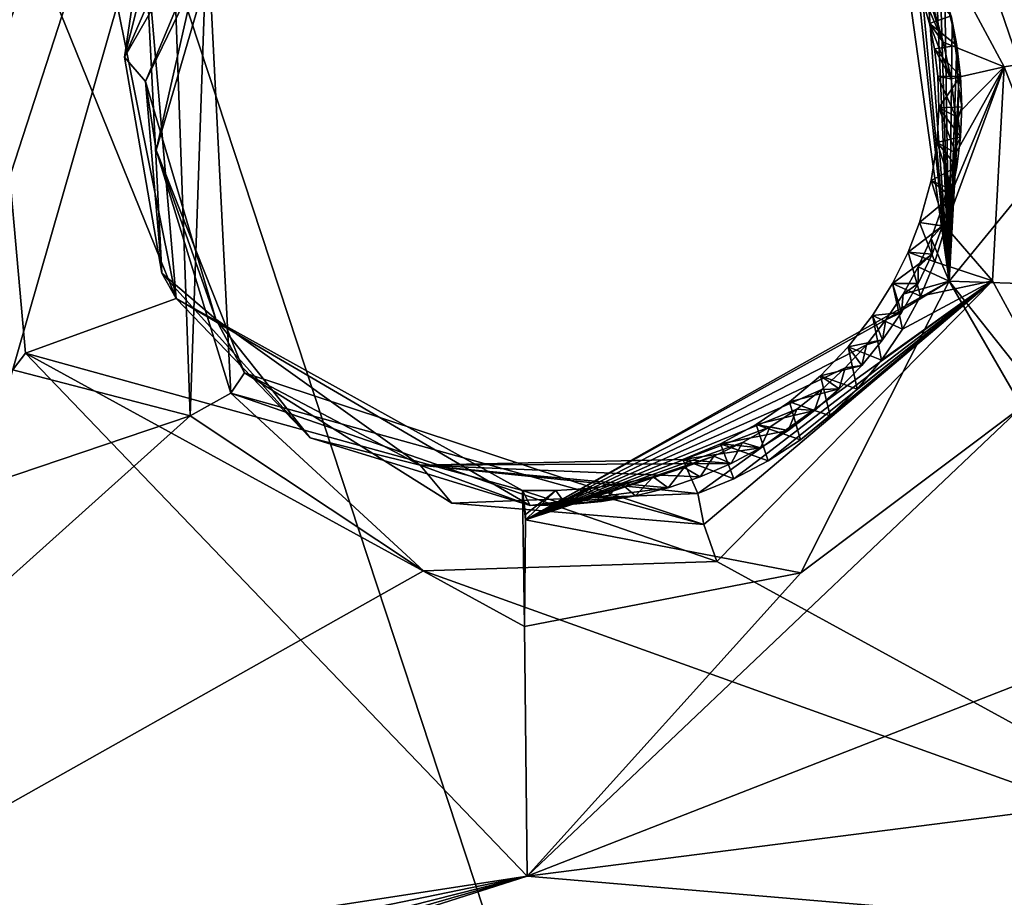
# Model space of a CAD drawing. Header units: millimetres. Extents: x -147 to 294, y -82 to 275.
# Tile 235 of 256: x 205.62 to 210.71, y 191.56 to 196.09. Entities that reach past the tile are written whole.
import ezdxf

# ---------------------------------------------------------------- set-up
doc = ezdxf.new("R2010")
doc.units = ezdxf.units.MM
doc.header["$LTSCALE"] = 67.506716
for name, color, linetype in [('1597', 7, 'CONTINUOUS'), ('1599', 7, 'CONTINUOUS'), ('1900', 7, 'CONTINUOUS'), ('1916', 7, 'CONTINUOUS'), ('2227', 7, 'CONTINUOUS'), ('2297', 7, 'CONTINUOUS'), ('2298', 7, 'CONTINUOUS'), ('2303', 7, 'CONTINUOUS'), ('2304', 7, 'CONTINUOUS'), ('2309', 7, 'CONTINUOUS'), ('2311', 7, 'CONTINUOUS'), ('2312', 7, 'CONTINUOUS'), ('2389', 7, 'CONTINUOUS'), ('2390', 7, 'CONTINUOUS'), ('753', 7, 'CONTINUOUS'), ('756', 7, 'CONTINUOUS'), ('810', 7, 'CONTINUOUS'), ('841', 7, 'CONTINUOUS'), ('932', 7, 'CONTINUOUS')]:
    doc.layers.add(name, color=color, linetype=linetype)

msp = doc.modelspace()

# ---------------------------------------------------------------- linework, layer by layer
at = {"layer": '1597', "linetype": 'CONTINUOUS'}
for points in [[(208.2421, 191.6694, -16.7682), (213.4879, 192.3379, -16.4526), (212.0765, 191.3446, -16.7612), (208.2421, 191.6694, -16.7682)], [(202.6676, 190.0639, -17.5191), (208.2421, 191.6694, -16.7682), (202.5408, 189.852, -17.5906), (202.6676, 190.0639, -17.5191)], [(202.5408, 189.852, -17.5906), (208.2421, 191.6694, -16.7682), (212.0765, 191.3446, -16.7612), (202.5408, 189.852, -17.5906)], [(202.7755, 190.2847, -17.4465), (208.2421, 191.6694, -16.7682), (202.6676, 190.0639, -17.5191), (202.7755, 190.2847, -17.4465)], [(202.8815, 190.5664, -17.3563), (208.2421, 191.6694, -16.7682), (202.7755, 190.2847, -17.4465), (202.8815, 190.5664, -17.3563)], [(202.9573, 190.8565, -17.2661), (208.2421, 191.6694, -16.7682), (202.8815, 190.5664, -17.3563), (202.9573, 190.8565, -17.2661)]]:
    msp.add_3dface(points, dxfattribs=at)
at = {"layer": '1599', "linetype": 'CONTINUOUS'}
for points in [[(210.3509, 197.1265, -14.7924), (210.4213, 194.7403, -15.4815), (210.211, 196.9767, -14.5728), (210.3509, 197.1265, -14.7924)], [(210.8097, 196.5243, -15.1018), (210.9484, 195.3845, -15.5021), (210.3509, 197.1265, -14.7924), (210.8097, 196.5243, -15.1018)], [(210.3509, 197.1265, -14.7924), (210.9484, 195.3845, -15.5021), (210.4213, 194.7403, -15.4815), (210.3509, 197.1265, -14.7924)], [(210.211, 196.9767, -14.5728), (210.4213, 194.7403, -15.4815), (210.1345, 196.8052, -14.108), (210.211, 196.9767, -14.5728)], [(210.1345, 196.8052, -14.108), (210.4213, 194.7403, -15.4815), (210.2174, 196.6684, -14.1416), (210.1345, 196.8052, -14.108)], [(210.2174, 196.6684, -14.1416), (210.4213, 194.7403, -15.4815), (210.2896, 196.5252, -14.1781), (210.2174, 196.6684, -14.1416)], [(210.2896, 196.5252, -14.1781), (210.4213, 194.7403, -15.4815), (210.3506, 196.3765, -14.2172), (210.2896, 196.5252, -14.1781)], [(210.3506, 196.3765, -14.2172), (210.4213, 194.7403, -15.4815), (210.3997, 196.2233, -14.2588), (210.3506, 196.3765, -14.2172)], [(210.3997, 196.2233, -14.2588), (210.4213, 194.7403, -15.4815), (210.4363, 196.066, -14.3026), (210.3997, 196.2233, -14.2588)], [(210.4363, 196.066, -14.3026), (210.4213, 194.7403, -15.4815), (210.4601, 195.9055, -14.3486), (210.4363, 196.066, -14.3026)], [(210.4601, 195.9055, -14.3486), (210.4213, 194.7403, -15.4815), (210.4706, 195.7437, -14.3961), (210.4601, 195.9055, -14.3486)], [(210.4706, 195.7437, -14.3961), (210.4213, 194.7403, -15.4815), (210.4678, 195.5824, -14.4445), (210.4706, 195.7437, -14.3961)], [(210.4678, 195.5824, -14.4445), (210.4213, 194.7403, -15.4815), (210.452, 195.4228, -14.4935), (210.4678, 195.5824, -14.4445)], [(210.452, 195.4228, -14.4935), (210.4213, 194.7403, -15.4815), (210.4234, 195.2655, -14.5428), (210.452, 195.4228, -14.4935)], [(210.9484, 195.3845, -15.5021), (210.8413, 194.7274, -15.7539), (210.4213, 194.7403, -15.4815), (210.9484, 195.3845, -15.5021)], [(210.4234, 195.2655, -14.5428), (210.4213, 194.7403, -15.4815), (210.382, 195.1112, -14.5924), (210.4234, 195.2655, -14.5428)], [(210.382, 195.1112, -14.5924), (210.4213, 194.7403, -15.4815), (210.328, 194.9608, -14.6421), (210.382, 195.1112, -14.5924)], [(210.328, 194.9608, -14.6421), (210.4213, 194.7403, -15.4815), (210.262, 194.8149, -14.6916), (210.328, 194.9608, -14.6421)], [(210.262, 194.8149, -14.6916), (210.4213, 194.7403, -15.4815), (210.1842, 194.6746, -14.7407), (210.262, 194.8149, -14.6916)], [(208.2345, 193.5085, -15.9958), (210.4213, 194.7403, -15.4815), (209.6557, 193.2351, -16.2692), (208.2345, 193.5085, -15.9958)], [(210.4213, 194.7403, -15.4815), (208.2345, 193.5085, -15.9958), (210.095, 194.5405, -14.789), (210.4213, 194.7403, -15.4815)], [(210.4213, 194.7403, -15.4815), (210.7964, 194.0924, -15.9942), (209.6557, 193.2351, -16.2692), (210.4213, 194.7403, -15.4815)], [(210.1842, 194.6746, -14.7407), (210.4213, 194.7403, -15.4815), (210.095, 194.5405, -14.789), (210.1842, 194.6746, -14.7407)], [(210.8413, 194.7274, -15.7539), (210.7521, 194.3251, -15.9112), (210.4213, 194.7403, -15.4815), (210.8413, 194.7274, -15.7539)], [(210.7521, 194.3251, -15.9112), (210.7964, 194.0924, -15.9942), (210.4213, 194.7403, -15.4815), (210.7521, 194.3251, -15.9112)], [(210.095, 194.5405, -14.789), (208.2345, 193.5085, -15.9958), (209.995, 194.4131, -14.8363), (210.095, 194.5405, -14.789)], [(209.995, 194.4131, -14.8363), (208.2345, 193.5085, -15.9958), (209.8843, 194.2933, -14.8824), (209.995, 194.4131, -14.8363)], [(209.8843, 194.2933, -14.8824), (208.2345, 193.5085, -15.9958), (209.7638, 194.1818, -14.927), (209.8843, 194.2933, -14.8824)], [(209.7638, 194.1818, -14.927), (208.2345, 193.5085, -15.9958), (209.6345, 194.0799, -14.9696), (209.7638, 194.1818, -14.927)], [(209.6345, 194.0799, -14.9696), (208.2345, 193.5085, -15.9958), (209.4978, 193.9883, -15.0098), (209.6345, 194.0799, -14.9696)], [(209.4978, 193.9883, -15.0098), (208.2345, 193.5085, -15.9958), (209.3551, 193.9076, -15.0474), (209.4978, 193.9883, -15.0098)], [(209.3551, 193.9076, -15.0474), (208.2345, 193.5085, -15.9958), (209.2068, 193.8378, -15.0822), (209.3551, 193.9076, -15.0474)], [(209.2068, 193.8378, -15.0822), (208.2345, 193.5085, -15.9958), (209.0529, 193.7789, -15.1144), (209.2068, 193.8378, -15.0822)], [(209.0529, 193.7789, -15.1144), (208.2345, 193.5085, -15.9958), (208.8934, 193.7311, -15.144), (209.0529, 193.7789, -15.1144)], [(208.8934, 193.7311, -15.144), (208.2345, 193.5085, -15.9958), (208.7289, 193.695, -15.1709), (208.8934, 193.7311, -15.144)], [(208.7289, 193.695, -15.1709), (208.2345, 193.5085, -15.9958), (208.5607, 193.671, -15.1946), (208.7289, 193.695, -15.1709)], [(208.2185, 193.6604, -15.232), (208.3902, 193.6594, -15.215), (208.2342, 193.5372, -15.9511), (208.2185, 193.6604, -15.232)], [(208.3902, 193.6594, -15.215), (208.2345, 193.5085, -15.9958), (208.2342, 193.5372, -15.9511), (208.3902, 193.6594, -15.215)], [(208.5607, 193.671, -15.1946), (208.2345, 193.5085, -15.9958), (208.3902, 193.6594, -15.215), (208.5607, 193.671, -15.1946)], [(208.2281, 192.9582, -16.3953), (208.2345, 193.5085, -15.9958), (209.6557, 193.2351, -16.2692), (208.2281, 192.9582, -16.3953)]]:
    msp.add_3dface(points, dxfattribs=at)
at = {"layer": '1900', "linetype": 'CONTINUOUS'}
for points in [[(210.1168, 196.9435, -12.824), (210.7052, 195.848, -13.1124), (221.3197, 197.5465, -12.6756), (210.1168, 196.9435, -12.824)], [(221.3197, 197.5465, -12.6756), (210.7052, 195.848, -13.1124), (212.367, 191.5725, -14.2943), (221.3197, 197.5465, -12.6756)], [(206.4085, 196.6723, -13.0304), (198.898, 196.0161, -13.6847), (206.5028, 194.0465, -13.7601), (206.4085, 196.6723, -13.0304)], [(206.5028, 194.0465, -13.7601), (198.898, 196.0161, -13.6847), (201.5866, 192.3837, -14.5107), (206.5028, 194.0465, -13.7601)], [(210.7052, 195.848, -13.1124), (210.646, 194.7419, -13.4233), (212.367, 191.5725, -14.2943), (210.7052, 195.848, -13.1124)], [(210.646, 194.7419, -13.4233), (209.2214, 193.2934, -13.8726), (212.367, 191.5725, -14.2943), (210.646, 194.7419, -13.4233)], [(202.0897, 190.0865, -15.1464), (206.5028, 194.0465, -13.7601), (201.5866, 192.3837, -14.5107), (202.0897, 190.0865, -15.1464)], [(207.7067, 193.2453, -13.9385), (206.5028, 194.0465, -13.7601), (202.0897, 190.0865, -15.1464), (207.7067, 193.2453, -13.9385)], [(209.2214, 193.2934, -13.8726), (207.7067, 193.2453, -13.9385), (212.367, 191.5725, -14.2943), (209.2214, 193.2934, -13.8726)], [(212.367, 191.5725, -14.2943), (207.7067, 193.2453, -13.9385), (202.0897, 190.0865, -15.1464), (212.367, 191.5725, -14.2943)]]:
    msp.add_3dface(points, dxfattribs=at)
at = {"layer": '1916', "linetype": 'CONTINUOUS'}
msp.add_3dface([(212.367, 191.5725, -14.2943), (202.0897, 190.0865, -15.1464), (211.8759, 190.676, -14.5637), (212.367, 191.5725, -14.2943)], dxfattribs=at)
at = {"layer": '2227', "linetype": 'CONTINUOUS'}
msp.add_3dface([(198.898, 196.0161, -13.6847), (206.4085, 196.6723, -13.0304), (199.8024, 200.1055, -12.5042), (198.898, 196.0161, -13.6847)], dxfattribs=at)
at = {"layer": '2297', "linetype": 'CONTINUOUS'}
for points in [[(210.7052, 195.848, -13.1124), (210.1168, 196.9435, -12.824), (210.3902, 195.9755, -13.35), (210.7052, 195.848, -13.1124)], [(210.3902, 195.9755, -13.35), (210.1168, 196.9435, -12.824), (210.3298, 196.1589, -13.3006), (210.3902, 195.9755, -13.35)], [(210.432, 195.786, -13.4021), (210.7052, 195.848, -13.1124), (210.3902, 195.9755, -13.35), (210.432, 195.786, -13.4021)], [(210.646, 194.7419, -13.4233), (210.7052, 195.848, -13.1124), (210.4026, 195.0236, -13.6212), (210.646, 194.7419, -13.4233)], [(210.4026, 195.0236, -13.6212), (210.7052, 195.848, -13.1124), (210.4391, 195.2109, -13.5659), (210.4026, 195.0236, -13.6212)], [(210.4542, 195.5936, -13.4559), (210.7052, 195.848, -13.1124), (210.432, 195.786, -13.4021), (210.4542, 195.5936, -13.4559)], [(210.4391, 195.2109, -13.5659), (210.7052, 195.848, -13.1124), (210.4564, 195.4012, -13.5107), (210.4391, 195.2109, -13.5659)], [(210.4564, 195.4012, -13.5107), (210.7052, 195.848, -13.1124), (210.4542, 195.5936, -13.4559), (210.4564, 195.4012, -13.5107)], [(210.3471, 194.8403, -13.6763), (210.646, 194.7419, -13.4233), (210.4026, 195.0236, -13.6212), (210.3471, 194.8403, -13.6763)], [(210.2729, 194.6628, -13.7306), (210.646, 194.7419, -13.4233), (210.3471, 194.8403, -13.6763), (210.2729, 194.6628, -13.7306)], [(209.1553, 193.4844, -13.8915), (210.646, 194.7419, -13.4233), (209.1231, 193.6441, -14.0804), (209.1553, 193.4844, -13.8915)], [(209.1231, 193.6441, -14.0804), (210.646, 194.7419, -13.4233), (209.3099, 193.7203, -14.0487), (209.1231, 193.6441, -14.0804)], [(209.2214, 193.2934, -13.8726), (210.646, 194.7419, -13.4233), (209.1553, 193.4844, -13.8915), (209.2214, 193.2934, -13.8726)], [(209.3099, 193.7203, -14.0487), (210.646, 194.7419, -13.4233), (209.4873, 193.8134, -14.0129), (209.3099, 193.7203, -14.0487)], [(209.4873, 193.8134, -14.0129), (210.646, 194.7419, -13.4233), (209.6537, 193.9224, -13.9732), (209.4873, 193.8134, -14.0129)], [(209.6537, 193.9224, -13.9732), (210.646, 194.7419, -13.4233), (209.8074, 194.0463, -13.93), (209.6537, 193.9224, -13.9732)], [(209.8074, 194.0463, -13.93), (210.646, 194.7419, -13.4233), (209.9471, 194.1833, -13.8838), (209.8074, 194.0463, -13.93)], [(209.9471, 194.1833, -13.8838), (210.646, 194.7419, -13.4233), (210.0719, 194.3325, -13.8349), (209.9471, 194.1833, -13.8838)], [(210.0719, 194.3325, -13.8349), (210.646, 194.7419, -13.4233), (210.1809, 194.4929, -13.7837), (210.0719, 194.3325, -13.8349)], [(210.1809, 194.4929, -13.7837), (210.646, 194.7419, -13.4233), (210.2729, 194.6628, -13.7306), (210.1809, 194.4929, -13.7837)]]:
    msp.add_3dface(points, dxfattribs=at)
at = {"layer": '2298', "linetype": 'CONTINUOUS'}
for points in [[(206.4085, 196.6723, -13.0304), (206.5028, 194.0465, -13.7601), (206.5905, 196.5793, -13.1417), (206.4085, 196.6723, -13.0304)], [(206.6707, 196.5955, -13.3774), (206.5905, 196.5793, -13.1417), (206.3267, 195.4175, -13.7346), (206.6707, 196.5955, -13.3774)], [(206.5905, 196.5793, -13.1417), (206.7115, 194.1625, -13.821), (206.3267, 195.4175, -13.7346), (206.5905, 196.5793, -13.1417)], [(206.5905, 196.5793, -13.1417), (206.5028, 194.0465, -13.7601), (206.7115, 194.1625, -13.821), (206.5905, 196.5793, -13.1417)], [(206.3267, 195.4175, -13.7346), (206.7115, 194.1625, -13.821), (206.7831, 194.2682, -14.0349), (206.3267, 195.4175, -13.7346)], [(206.7115, 194.1625, -13.821), (209.1553, 193.4844, -13.8915), (206.7831, 194.2682, -14.0349), (206.7115, 194.1625, -13.821)], [(206.7831, 194.2682, -14.0349), (209.1553, 193.4844, -13.8915), (207.8537, 193.5947, -14.1644), (206.7831, 194.2682, -14.0349)], [(206.5028, 194.0465, -13.7601), (207.7067, 193.2453, -13.9385), (206.7115, 194.1625, -13.821), (206.5028, 194.0465, -13.7601)], [(207.7067, 193.2453, -13.9385), (209.2214, 193.2934, -13.8726), (206.7115, 194.1625, -13.821), (207.7067, 193.2453, -13.9385)], [(209.2214, 193.2934, -13.8726), (209.1553, 193.4844, -13.8915), (206.7115, 194.1625, -13.821), (209.2214, 193.2934, -13.8726)], [(209.1553, 193.4844, -13.8915), (209.1231, 193.6441, -14.0804), (207.8537, 193.5947, -14.1644), (209.1553, 193.4844, -13.8915)]]:
    msp.add_3dface(points, dxfattribs=at)
at = {"layer": '2303', "linetype": 'CONTINUOUS'}
for points in [[(210.3902, 195.9755, -13.35), (210.3298, 196.1589, -13.3006), (210.2549, 196.2899, -14.0387), (210.3902, 195.9755, -13.35)], [(210.3198, 196.0705, -14.0981), (210.3902, 195.9755, -13.35), (210.2549, 196.2899, -14.0387), (210.3198, 196.0705, -14.0981)], [(210.432, 195.786, -13.4021), (210.3902, 195.9755, -13.35), (210.3198, 196.0705, -14.0981), (210.432, 195.786, -13.4021)], [(210.3451, 195.9411, -14.1334), (210.432, 195.786, -13.4021), (210.3198, 196.0705, -14.0981), (210.3451, 195.9411, -14.1334)], [(210.3623, 195.7968, -14.1733), (210.432, 195.786, -13.4021), (210.3451, 195.9411, -14.1334), (210.3623, 195.7968, -14.1733)], [(210.4542, 195.5936, -13.4559), (210.432, 195.786, -13.4021), (210.3623, 195.7968, -14.1733), (210.4542, 195.5936, -13.4559)], [(210.3683, 195.6359, -14.218), (210.4542, 195.5936, -13.4559), (210.3623, 195.7968, -14.1733), (210.3683, 195.6359, -14.218)], [(210.3588, 195.4575, -14.2682), (210.4564, 195.4012, -13.5107), (210.3683, 195.6359, -14.218), (210.3588, 195.4575, -14.2682)], [(210.4564, 195.4012, -13.5107), (210.4542, 195.5936, -13.4559), (210.3683, 195.6359, -14.218), (210.4564, 195.4012, -13.5107)], [(210.3281, 195.2604, -14.3242), (210.4391, 195.2109, -13.5659), (210.3588, 195.4575, -14.2682), (210.3281, 195.2604, -14.3242)], [(210.4391, 195.2109, -13.5659), (210.4564, 195.4012, -13.5107), (210.3588, 195.4575, -14.2682), (210.4391, 195.2109, -13.5659)], [(210.2691, 195.0446, -14.3864), (210.4026, 195.0236, -13.6212), (210.3281, 195.2604, -14.3242), (210.2691, 195.0446, -14.3864)], [(210.4026, 195.0236, -13.6212), (210.4391, 195.2109, -13.5659), (210.3281, 195.2604, -14.3242), (210.4026, 195.0236, -13.6212)], [(210.2094, 194.8907, -14.4312), (210.3471, 194.8403, -13.6763), (210.2691, 195.0446, -14.3864), (210.2094, 194.8907, -14.4312)], [(210.3471, 194.8403, -13.6763), (210.4026, 195.0236, -13.6212), (210.2691, 195.0446, -14.3864), (210.3471, 194.8403, -13.6763)], [(210.1289, 194.7284, -14.4791), (210.2729, 194.6628, -13.7306), (210.2094, 194.8907, -14.4312), (210.1289, 194.7284, -14.4791)], [(210.2729, 194.6628, -13.7306), (210.3471, 194.8403, -13.6763), (210.2094, 194.8907, -14.4312), (210.2729, 194.6628, -13.7306)], [(210.026, 194.5637, -14.5283), (210.1809, 194.4929, -13.7837), (210.1289, 194.7284, -14.4791), (210.026, 194.5637, -14.5283)], [(210.1809, 194.4929, -13.7837), (210.2729, 194.6628, -13.7306), (210.1289, 194.7284, -14.4791), (210.1809, 194.4929, -13.7837)], [(209.8997, 194.4014, -14.5777), (210.0719, 194.3325, -13.8349), (210.026, 194.5637, -14.5283), (209.8997, 194.4014, -14.5777)], [(210.0719, 194.3325, -13.8349), (210.1809, 194.4929, -13.7837), (210.026, 194.5637, -14.5283), (210.0719, 194.3325, -13.8349)], [(209.7566, 194.2525, -14.6238), (209.9471, 194.1833, -13.8838), (209.8997, 194.4014, -14.5777), (209.7566, 194.2525, -14.6238)], [(209.9471, 194.1833, -13.8838), (210.0719, 194.3325, -13.8349), (209.8997, 194.4014, -14.5777), (209.9471, 194.1833, -13.8838)], [(209.5979, 194.1184, -14.6664), (209.8074, 194.0463, -13.93), (209.7566, 194.2525, -14.6238), (209.5979, 194.1184, -14.6664)], [(209.8074, 194.0463, -13.93), (209.9471, 194.1833, -13.8838), (209.7566, 194.2525, -14.6238), (209.8074, 194.0463, -13.93)], [(209.4254, 194.0008, -14.7049), (209.6537, 193.9224, -13.9732), (209.5979, 194.1184, -14.6664), (209.4254, 194.0008, -14.7049)], [(209.6537, 193.9224, -13.9732), (209.8074, 194.0463, -13.93), (209.5979, 194.1184, -14.6664), (209.6537, 193.9224, -13.9732)], [(209.2408, 193.9008, -14.739), (209.4873, 193.8134, -14.0129), (209.4254, 194.0008, -14.7049), (209.2408, 193.9008, -14.739)], [(209.4873, 193.8134, -14.0129), (209.6537, 193.9224, -13.9732), (209.4254, 194.0008, -14.7049), (209.4873, 193.8134, -14.0129)], [(209.0459, 193.8195, -14.7682), (209.3099, 193.7203, -14.0487), (209.2408, 193.9008, -14.739), (209.0459, 193.8195, -14.7682)], [(209.3099, 193.7203, -14.0487), (209.4873, 193.8134, -14.0129), (209.2408, 193.9008, -14.739), (209.3099, 193.7203, -14.0487)], [(209.1231, 193.6441, -14.0804), (209.3099, 193.7203, -14.0487), (209.0459, 193.8195, -14.7682), (209.1231, 193.6441, -14.0804)]]:
    msp.add_3dface(points, dxfattribs=at)
at = {"layer": '2304', "linetype": 'CONTINUOUS'}
for points in [[(206.7545, 196.9275, -13.983), (206.6707, 196.5955, -13.3774), (206.2711, 195.7717, -14.3249), (206.7545, 196.9275, -13.983)], [(206.6707, 196.5955, -13.3774), (206.3267, 195.4175, -13.7346), (206.2711, 195.7717, -14.3249), (206.6707, 196.5955, -13.3774)], [(206.2711, 195.7717, -14.3249), (206.3267, 195.4175, -13.7346), (206.634, 194.5445, -14.6534), (206.2711, 195.7717, -14.3249)], [(206.3267, 195.4175, -13.7346), (206.7831, 194.2682, -14.0349), (206.634, 194.5445, -14.6534), (206.3267, 195.4175, -13.7346)], [(206.634, 194.5445, -14.6534), (206.7831, 194.2682, -14.0349), (207.6902, 193.7919, -14.8237), (206.634, 194.5445, -14.6534)], [(206.7831, 194.2682, -14.0349), (207.8537, 193.5947, -14.1644), (207.6902, 193.7919, -14.8237), (206.7831, 194.2682, -14.0349)], [(209.1231, 193.6441, -14.0804), (209.0459, 193.8195, -14.7682), (207.6902, 193.7919, -14.8237), (209.1231, 193.6441, -14.0804)], [(207.8537, 193.5947, -14.1644), (209.1231, 193.6441, -14.0804), (207.6902, 193.7919, -14.8237), (207.8537, 193.5947, -14.1644)]]:
    msp.add_3dface(points, dxfattribs=at)
at = {"layer": '2309', "linetype": 'CONTINUOUS'}
for points in [[(206.3993, 196.8283, -14.4771), (206.6203, 196.9509, -13.9823), (206.1632, 195.8968, -14.295), (206.3993, 196.8283, -14.4771)], [(206.2646, 196.5817, -14.5654), (206.3993, 196.8283, -14.4771), (206.1632, 195.8968, -14.295), (206.2646, 196.5817, -14.5654)], [(206.3558, 194.7815, -14.5989), (206.2646, 196.5817, -14.5654), (206.1632, 195.8968, -14.295), (206.3558, 194.7815, -14.5989)], [(206.4297, 194.6523, -15.1228), (206.2646, 196.5817, -14.5654), (206.3558, 194.7815, -14.5989), (206.4297, 194.6523, -15.1228)], [(207.1208, 193.932, -14.8065), (206.4297, 194.6523, -15.1228), (206.3558, 194.7815, -14.5989), (207.1208, 193.932, -14.8065)], [(208.2185, 193.6604, -15.232), (206.4297, 194.6523, -15.1228), (208.2574, 193.5828, -14.8623), (208.2185, 193.6604, -15.232)], [(208.2574, 193.5828, -14.8623), (206.4297, 194.6523, -15.1228), (207.1208, 193.932, -14.8065), (208.2574, 193.5828, -14.8623)]]:
    msp.add_3dface(points, dxfattribs=at)
at = {"layer": '2311', "linetype": 'CONTINUOUS'}
for points in [[(206.4297, 194.6523, -15.1228), (205.3978, 197.194, -15.3224), (205.9846, 196.8749, -15.1301), (206.4297, 194.6523, -15.1228)], [(205.3978, 197.194, -15.3224), (206.4297, 194.6523, -15.1228), (205.6517, 194.3689, -16.1009), (205.3978, 197.194, -15.3224)], [(206.2646, 196.5817, -14.5654), (206.4297, 194.6523, -15.1228), (205.9846, 196.8749, -15.1301), (206.2646, 196.5817, -14.5654)], [(206.4297, 194.6523, -15.1228), (208.2185, 193.6604, -15.232), (205.6517, 194.3689, -16.1009), (206.4297, 194.6523, -15.1228)], [(208.2185, 193.6604, -15.232), (208.2281, 192.9582, -16.3953), (205.6517, 194.3689, -16.1009), (208.2185, 193.6604, -15.232)], [(208.2345, 193.5085, -15.9958), (208.2281, 192.9582, -16.3953), (208.2185, 193.6604, -15.232), (208.2345, 193.5085, -15.9958)], [(208.2345, 193.5085, -15.9958), (208.2185, 193.6604, -15.232), (208.2342, 193.5372, -15.9511), (208.2345, 193.5085, -15.9958)]]:
    msp.add_3dface(points, dxfattribs=at)
at = {"layer": '2312', "linetype": 'CONTINUOUS'}
for points in [[(202.9573, 190.8565, -17.2661), (205.3978, 197.194, -15.3224), (205.6517, 194.3689, -16.1009), (202.9573, 190.8565, -17.2661)], [(208.2421, 191.6694, -16.7682), (202.9573, 190.8565, -17.2661), (205.6517, 194.3689, -16.1009), (208.2421, 191.6694, -16.7682)], [(208.2281, 192.9582, -16.3953), (208.2421, 191.6694, -16.7682), (205.6517, 194.3689, -16.1009), (208.2281, 192.9582, -16.3953)], [(208.2421, 191.6694, -16.7682), (210.7964, 194.0924, -15.9942), (212.1272, 193.1846, -16.2271), (208.2421, 191.6694, -16.7682)], [(210.7964, 194.0924, -15.9942), (208.2421, 191.6694, -16.7682), (209.6557, 193.2351, -16.2692), (210.7964, 194.0924, -15.9942)], [(208.2421, 191.6694, -16.7682), (208.2281, 192.9582, -16.3953), (209.6557, 193.2351, -16.2692), (208.2421, 191.6694, -16.7682)], [(213.4879, 192.3379, -16.4526), (208.2421, 191.6694, -16.7682), (212.1272, 193.1846, -16.2271), (213.4879, 192.3379, -16.4526)]]:
    msp.add_3dface(points, dxfattribs=at)
at = {"layer": '2389', "linetype": 'CONTINUOUS'}
for points in [[(210.3997, 196.2233, -14.2588), (210.4363, 196.066, -14.3026), (210.4314, 196.1112, -14.0839), (210.3997, 196.2233, -14.2588)], [(210.4314, 196.1112, -14.0839), (210.4363, 196.066, -14.3026), (210.4617, 195.9571, -14.1261), (210.4314, 196.1112, -14.0839)], [(210.4363, 196.066, -14.3026), (210.4601, 195.9055, -14.3486), (210.4617, 195.9571, -14.1261), (210.4363, 196.066, -14.3026)], [(210.4617, 195.9571, -14.1261), (210.4601, 195.9055, -14.3486), (210.48, 195.7994, -14.1696), (210.4617, 195.9571, -14.1261)], [(210.4601, 195.9055, -14.3486), (210.4706, 195.7437, -14.3961), (210.48, 195.7994, -14.1696), (210.4601, 195.9055, -14.3486)], [(210.48, 195.7994, -14.1696), (210.4706, 195.7437, -14.3961), (210.4862, 195.6411, -14.2137), (210.48, 195.7994, -14.1696)], [(210.4706, 195.7437, -14.3961), (210.4678, 195.5824, -14.4445), (210.4862, 195.6411, -14.2137), (210.4706, 195.7437, -14.3961)], [(210.4862, 195.6411, -14.2137), (210.4678, 195.5824, -14.4445), (210.4802, 195.4853, -14.2574), (210.4862, 195.6411, -14.2137)], [(210.4678, 195.5824, -14.4445), (210.452, 195.4228, -14.4935), (210.4802, 195.4853, -14.2574), (210.4678, 195.5824, -14.4445)], [(210.4802, 195.4853, -14.2574), (210.452, 195.4228, -14.4935), (210.4615, 195.3313, -14.301), (210.4802, 195.4853, -14.2574)], [(210.452, 195.4228, -14.4935), (210.4234, 195.2655, -14.5428), (210.4615, 195.3313, -14.301), (210.452, 195.4228, -14.4935)], [(210.4615, 195.3313, -14.301), (210.4234, 195.2655, -14.5428), (210.4306, 195.178, -14.3448), (210.4615, 195.3313, -14.301)], [(210.4234, 195.2655, -14.5428), (210.382, 195.1112, -14.5924), (210.4306, 195.178, -14.3448), (210.4234, 195.2655, -14.5428)], [(210.4306, 195.178, -14.3448), (210.382, 195.1112, -14.5924), (210.3877, 195.0272, -14.3883), (210.4306, 195.178, -14.3448)], [(210.382, 195.1112, -14.5924), (210.328, 194.9608, -14.6421), (210.3877, 195.0272, -14.3883), (210.382, 195.1112, -14.5924)], [(210.3877, 195.0272, -14.3883), (210.328, 194.9608, -14.6421), (210.3332, 194.881, -14.4308), (210.3877, 195.0272, -14.3883)], [(210.328, 194.9608, -14.6421), (210.262, 194.8149, -14.6916), (210.3332, 194.881, -14.4308), (210.328, 194.9608, -14.6421)], [(210.3332, 194.881, -14.4308), (210.262, 194.8149, -14.6916), (210.2612, 194.7286, -14.4756), (210.3332, 194.881, -14.4308)], [(210.262, 194.8149, -14.6916), (210.1842, 194.6746, -14.7407), (210.2612, 194.7286, -14.4756), (210.262, 194.8149, -14.6916)], [(210.2612, 194.7286, -14.4756), (210.1842, 194.6746, -14.7407), (210.1752, 194.5794, -14.52), (210.2612, 194.7286, -14.4756)], [(210.1842, 194.6746, -14.7407), (210.095, 194.5405, -14.789), (210.1752, 194.5794, -14.52), (210.1842, 194.6746, -14.7407)], [(210.1752, 194.5794, -14.52), (210.095, 194.5405, -14.789), (210.0777, 194.4374, -14.5627), (210.1752, 194.5794, -14.52)], [(210.095, 194.5405, -14.789), (209.995, 194.4131, -14.8363), (210.0777, 194.4374, -14.5627), (210.095, 194.5405, -14.789)], [(209.995, 194.4131, -14.8363), (209.8843, 194.2933, -14.8824), (209.9711, 194.3064, -14.6026), (209.995, 194.4131, -14.8363)], [(210.0777, 194.4374, -14.5627), (209.995, 194.4131, -14.8363), (209.9711, 194.3064, -14.6026), (210.0777, 194.4374, -14.5627)], [(209.8843, 194.2933, -14.8824), (209.7638, 194.1818, -14.927), (209.8538, 194.185, -14.6403), (209.8843, 194.2933, -14.8824)], [(209.9711, 194.3064, -14.6026), (209.8843, 194.2933, -14.8824), (209.8538, 194.185, -14.6403), (209.9711, 194.3064, -14.6026)], [(209.7638, 194.1818, -14.927), (209.6345, 194.0799, -14.9696), (209.7261, 194.0727, -14.6757), (209.7638, 194.1818, -14.927)], [(209.8538, 194.185, -14.6403), (209.7638, 194.1818, -14.927), (209.7261, 194.0727, -14.6757), (209.8538, 194.185, -14.6403)], [(209.6345, 194.0799, -14.9696), (209.4978, 193.9883, -15.0098), (209.5901, 193.9708, -14.7086), (209.6345, 194.0799, -14.9696)], [(209.7261, 194.0727, -14.6757), (209.6345, 194.0799, -14.9696), (209.5901, 193.9708, -14.7086), (209.7261, 194.0727, -14.6757)], [(209.4978, 193.9883, -15.0098), (209.3551, 193.9076, -15.0474), (209.447, 193.8804, -14.7385), (209.4978, 193.9883, -15.0098)], [(209.5901, 193.9708, -14.7086), (209.4978, 193.9883, -15.0098), (209.447, 193.8804, -14.7385), (209.5901, 193.9708, -14.7086)], [(209.3551, 193.9076, -15.0474), (209.2068, 193.8378, -15.0822), (209.2952, 193.8001, -14.766), (209.3551, 193.9076, -15.0474)], [(209.447, 193.8804, -14.7385), (209.3551, 193.9076, -15.0474), (209.2952, 193.8001, -14.766), (209.447, 193.8804, -14.7385)], [(209.2068, 193.8378, -15.0822), (209.0529, 193.7789, -15.1144), (209.1358, 193.7311, -14.7906), (209.2068, 193.8378, -15.0822)], [(209.2952, 193.8001, -14.766), (209.2068, 193.8378, -15.0822), (209.1358, 193.7311, -14.7906), (209.2952, 193.8001, -14.766)], [(208.8934, 193.7311, -15.144), (208.7289, 193.695, -15.1709), (208.801, 193.6323, -14.8295), (208.8934, 193.7311, -15.144)], [(208.9707, 193.6748, -14.8118), (208.8934, 193.7311, -15.144), (208.801, 193.6323, -14.8295), (208.9707, 193.6748, -14.8118)], [(209.0529, 193.7789, -15.1144), (208.8934, 193.7311, -15.144), (208.9707, 193.6748, -14.8118), (209.0529, 193.7789, -15.1144)], [(209.1358, 193.7311, -14.7906), (209.0529, 193.7789, -15.1144), (208.9707, 193.6748, -14.8118), (209.1358, 193.7311, -14.7906)], [(208.7289, 193.695, -15.1709), (208.5607, 193.671, -15.1946), (208.6257, 193.6028, -14.8438), (208.7289, 193.695, -15.1709)], [(208.801, 193.6323, -14.8295), (208.7289, 193.695, -15.1709), (208.6257, 193.6028, -14.8438), (208.801, 193.6323, -14.8295)], [(208.3902, 193.6594, -15.215), (208.2185, 193.6604, -15.232), (208.4445, 193.5863, -14.8547), (208.3902, 193.6594, -15.215)], [(208.2185, 193.6604, -15.232), (208.2574, 193.5828, -14.8623), (208.4445, 193.5863, -14.8547), (208.2185, 193.6604, -15.232)], [(208.5607, 193.671, -15.1946), (208.3902, 193.6594, -15.215), (208.4445, 193.5863, -14.8547), (208.5607, 193.671, -15.1946)], [(208.6257, 193.6028, -14.8438), (208.5607, 193.671, -15.1946), (208.4445, 193.5863, -14.8547), (208.6257, 193.6028, -14.8438)]]:
    msp.add_3dface(points, dxfattribs=at)
at = {"layer": '2390', "linetype": 'CONTINUOUS'}
for points in [[(206.6203, 196.9509, -13.9823), (206.7545, 196.9275, -13.983), (206.1632, 195.8968, -14.295), (206.6203, 196.9509, -13.9823)], [(206.7545, 196.9275, -13.983), (206.2711, 195.7717, -14.3249), (206.1632, 195.8968, -14.295), (206.7545, 196.9275, -13.983)], [(210.3198, 196.0705, -14.0981), (210.2549, 196.2899, -14.0387), (210.4314, 196.1112, -14.0839), (210.3198, 196.0705, -14.0981)], [(210.3198, 196.0705, -14.0981), (210.4314, 196.1112, -14.0839), (210.4617, 195.9571, -14.1261), (210.3198, 196.0705, -14.0981)], [(210.3451, 195.9411, -14.1334), (210.3198, 196.0705, -14.0981), (210.4617, 195.9571, -14.1261), (210.3451, 195.9411, -14.1334)], [(210.3451, 195.9411, -14.1334), (210.4617, 195.9571, -14.1261), (210.48, 195.7994, -14.1696), (210.3451, 195.9411, -14.1334)], [(210.3623, 195.7968, -14.1733), (210.3451, 195.9411, -14.1334), (210.48, 195.7994, -14.1696), (210.3623, 195.7968, -14.1733)], [(206.2711, 195.7717, -14.3249), (206.3558, 194.7815, -14.5989), (206.1632, 195.8968, -14.295), (206.2711, 195.7717, -14.3249)], [(206.2711, 195.7717, -14.3249), (206.634, 194.5445, -14.6534), (206.3558, 194.7815, -14.5989), (206.2711, 195.7717, -14.3249)], [(210.3683, 195.6359, -14.218), (210.3623, 195.7968, -14.1733), (210.48, 195.7994, -14.1696), (210.3683, 195.6359, -14.218)], [(210.3683, 195.6359, -14.218), (210.48, 195.7994, -14.1696), (210.4862, 195.6411, -14.2137), (210.3683, 195.6359, -14.218)], [(210.3588, 195.4575, -14.2682), (210.3683, 195.6359, -14.218), (210.4802, 195.4853, -14.2574), (210.3588, 195.4575, -14.2682)], [(210.3683, 195.6359, -14.218), (210.4862, 195.6411, -14.2137), (210.4802, 195.4853, -14.2574), (210.3683, 195.6359, -14.218)], [(210.3588, 195.4575, -14.2682), (210.4802, 195.4853, -14.2574), (210.4615, 195.3313, -14.301), (210.3588, 195.4575, -14.2682)], [(210.3281, 195.2604, -14.3242), (210.3588, 195.4575, -14.2682), (210.4615, 195.3313, -14.301), (210.3281, 195.2604, -14.3242)], [(210.3281, 195.2604, -14.3242), (210.4615, 195.3313, -14.301), (210.4306, 195.178, -14.3448), (210.3281, 195.2604, -14.3242)], [(210.2691, 195.0446, -14.3864), (210.3281, 195.2604, -14.3242), (210.4306, 195.178, -14.3448), (210.2691, 195.0446, -14.3864)], [(210.2691, 195.0446, -14.3864), (210.4306, 195.178, -14.3448), (210.3877, 195.0272, -14.3883), (210.2691, 195.0446, -14.3864)], [(210.2094, 194.8907, -14.4312), (210.2691, 195.0446, -14.3864), (210.3877, 195.0272, -14.3883), (210.2094, 194.8907, -14.4312)], [(210.2094, 194.8907, -14.4312), (210.3877, 195.0272, -14.3883), (210.3332, 194.881, -14.4308), (210.2094, 194.8907, -14.4312)], [(210.1289, 194.7284, -14.4791), (210.2094, 194.8907, -14.4312), (210.3332, 194.881, -14.4308), (210.1289, 194.7284, -14.4791)], [(210.1289, 194.7284, -14.4791), (210.3332, 194.881, -14.4308), (210.2612, 194.7286, -14.4756), (210.1289, 194.7284, -14.4791)], [(206.634, 194.5445, -14.6534), (207.1208, 193.932, -14.8065), (206.3558, 194.7815, -14.5989), (206.634, 194.5445, -14.6534)], [(210.026, 194.5637, -14.5283), (210.1289, 194.7284, -14.4791), (210.1752, 194.5794, -14.52), (210.026, 194.5637, -14.5283)], [(210.1289, 194.7284, -14.4791), (210.2612, 194.7286, -14.4756), (210.1752, 194.5794, -14.52), (210.1289, 194.7284, -14.4791)], [(206.634, 194.5445, -14.6534), (207.6902, 193.7919, -14.8237), (207.1208, 193.932, -14.8065), (206.634, 194.5445, -14.6534)], [(209.8997, 194.4014, -14.5777), (210.026, 194.5637, -14.5283), (210.0777, 194.4374, -14.5627), (209.8997, 194.4014, -14.5777)], [(210.026, 194.5637, -14.5283), (210.1752, 194.5794, -14.52), (210.0777, 194.4374, -14.5627), (210.026, 194.5637, -14.5283)], [(209.7566, 194.2525, -14.6238), (209.8997, 194.4014, -14.5777), (209.9711, 194.3064, -14.6026), (209.7566, 194.2525, -14.6238)], [(209.8997, 194.4014, -14.5777), (210.0777, 194.4374, -14.5627), (209.9711, 194.3064, -14.6026), (209.8997, 194.4014, -14.5777)], [(209.7566, 194.2525, -14.6238), (209.9711, 194.3064, -14.6026), (209.8538, 194.185, -14.6403), (209.7566, 194.2525, -14.6238)], [(209.5979, 194.1184, -14.6664), (209.7566, 194.2525, -14.6238), (209.8538, 194.185, -14.6403), (209.5979, 194.1184, -14.6664)], [(209.5979, 194.1184, -14.6664), (209.8538, 194.185, -14.6403), (209.7261, 194.0727, -14.6757), (209.5979, 194.1184, -14.6664)], [(209.4254, 194.0008, -14.7049), (209.5979, 194.1184, -14.6664), (209.7261, 194.0727, -14.6757), (209.4254, 194.0008, -14.7049)], [(209.4254, 194.0008, -14.7049), (209.7261, 194.0727, -14.6757), (209.5901, 193.9708, -14.7086), (209.4254, 194.0008, -14.7049)], [(209.2408, 193.9008, -14.739), (209.4254, 194.0008, -14.7049), (209.5901, 193.9708, -14.7086), (209.2408, 193.9008, -14.739)], [(209.2408, 193.9008, -14.739), (209.5901, 193.9708, -14.7086), (209.447, 193.8804, -14.7385), (209.2408, 193.9008, -14.739)], [(207.6902, 193.7919, -14.8237), (208.2574, 193.5828, -14.8623), (207.1208, 193.932, -14.8065), (207.6902, 193.7919, -14.8237)], [(209.0459, 193.8195, -14.7682), (209.2408, 193.9008, -14.739), (209.447, 193.8804, -14.7385), (209.0459, 193.8195, -14.7682)], [(209.0459, 193.8195, -14.7682), (209.447, 193.8804, -14.7385), (209.2952, 193.8001, -14.766), (209.0459, 193.8195, -14.7682)], [(207.6902, 193.7919, -14.8237), (209.0459, 193.8195, -14.7682), (209.2952, 193.8001, -14.766), (207.6902, 193.7919, -14.8237)], [(207.6902, 193.7919, -14.8237), (209.2952, 193.8001, -14.766), (209.1358, 193.7311, -14.7906), (207.6902, 193.7919, -14.8237)], [(208.2574, 193.5828, -14.8623), (207.6902, 193.7919, -14.8237), (208.9707, 193.6748, -14.8118), (208.2574, 193.5828, -14.8623)], [(207.6902, 193.7919, -14.8237), (209.1358, 193.7311, -14.7906), (208.9707, 193.6748, -14.8118), (207.6902, 193.7919, -14.8237)], [(208.2574, 193.5828, -14.8623), (208.9707, 193.6748, -14.8118), (208.801, 193.6323, -14.8295), (208.2574, 193.5828, -14.8623)], [(208.2574, 193.5828, -14.8623), (208.801, 193.6323, -14.8295), (208.4445, 193.5863, -14.8547), (208.2574, 193.5828, -14.8623)], [(208.801, 193.6323, -14.8295), (208.6257, 193.6028, -14.8438), (208.4445, 193.5863, -14.8547), (208.801, 193.6323, -14.8295)]]:
    msp.add_3dface(points, dxfattribs=at)
at = {"layer": '753', "linetype": 'CONTINUOUS'}
for points in [[(232.7281, 200.9917, -45.3873), (209.2563, 187.7367, -44.2006), (205.8603, 198.0519, -41.5524), (232.7281, 200.9917, -45.3873)], [(232.652, 197.5427, -46.1097), (209.2563, 187.7367, -44.2006), (232.7281, 200.9917, -45.3873), (232.652, 197.5427, -46.1097)], [(205.8603, 198.0519, -41.5524), (196.8163, 183.2676, -41.8664), (192.022, 194.1991, -38.7813), (205.8603, 198.0519, -41.5524)], [(209.2563, 187.7367, -44.2006), (196.8163, 183.2676, -41.8664), (205.8603, 198.0519, -41.5524), (209.2563, 187.7367, -44.2006)], [(232.579, 194.0991, -46.8029), (209.2563, 187.7367, -44.2006), (232.652, 197.5427, -46.1097), (232.579, 194.0991, -46.8029)], [(232.5472, 192.5504, -47.1056), (209.2563, 187.7367, -44.2006), (232.579, 194.0991, -46.8029), (232.5472, 192.5504, -47.1056)], [(232.5161, 191.0117, -47.4006), (209.2563, 187.7367, -44.2006), (232.5472, 192.5504, -47.1056), (232.5161, 191.0117, -47.4006)]]:
    msp.add_3dface(points, dxfattribs=at)
at = {"layer": '756', "linetype": 'CONTINUOUS'}
msp.add_3dface([(203.7495, 217.597, -36.6176), (205.8603, 198.0519, -41.5524), (192.022, 194.1991, -38.7813), (203.7495, 217.597, -36.6176)], dxfattribs=at)
at = {"layer": '810', "linetype": 'CONTINUOUS'}
msp.add_3dface([(219.3291, 192.9432, -42.9941), (206.5594, 187.9116, -41.3419), (219.4541, 191.5477, -43.4349), (219.3291, 192.9432, -42.9941)], dxfattribs=at)
at = {"layer": '841', "linetype": 'CONTINUOUS'}
for points in [[(208.1938, 203.3747, -38.9809), (218.4821, 193.8521, -42.4219), (233.3241, 217.4829, -39.7272), (208.1938, 203.3747, -38.9809)], [(177.4701, 208.8882, -28.9701), (185.0229, 186.5877, -35.0661), (208.1938, 203.3747, -38.9809), (177.4701, 208.8882, -28.9701)], [(208.1938, 203.3747, -38.9809), (185.0229, 186.5877, -35.0661), (190.6791, 184.9679, -37.0082), (208.1938, 203.3747, -38.9809)], [(195.7197, 184.0648, -38.5414), (208.1938, 203.3747, -38.9809), (190.6791, 184.9679, -37.0082), (195.7197, 184.0648, -38.5414)], [(195.7197, 184.0648, -38.5414), (195.8704, 184.091, -38.5805), (208.1938, 203.3747, -38.9809), (195.7197, 184.0648, -38.5414)], [(195.8704, 184.091, -38.5805), (196.0325, 184.1545, -38.6193), (208.1938, 203.3747, -38.9809), (195.8704, 184.091, -38.5805)], [(208.1938, 203.3747, -38.9809), (196.0325, 184.1545, -38.6193), (197.0406, 184.7069, -38.8425), (208.1938, 203.3747, -38.9809)], [(198.1352, 185.3887, -39.0695), (208.1938, 203.3747, -38.9809), (197.0406, 184.7069, -38.8425), (198.1352, 185.3887, -39.0695)], [(200.4109, 186.7526, -39.5203), (208.1938, 203.3747, -38.9809), (198.1352, 185.3887, -39.0695), (200.4109, 186.7526, -39.5203)], [(202.6477, 187.9581, -39.9438), (208.1938, 203.3747, -38.9809), (200.4109, 186.7526, -39.5203), (202.6477, 187.9581, -39.9438)], [(203.3026, 188.2884, -40.0643), (208.1938, 203.3747, -38.9809), (202.6477, 187.9581, -39.9438), (203.3026, 188.2884, -40.0643)], [(203.9538, 188.6063, -40.1826), (208.1938, 203.3747, -38.9809), (203.3026, 188.2884, -40.0643), (203.9538, 188.6063, -40.1826)], [(218.4821, 193.8521, -42.4219), (208.1938, 203.3747, -38.9809), (203.9538, 188.6063, -40.1826), (218.4821, 193.8521, -42.4219)]]:
    msp.add_3dface(points, dxfattribs=at)
at = {"layer": '932', "linetype": 'CONTINUOUS'}
for points in [[(206.5594, 187.9116, -41.3419), (218.4821, 193.8521, -42.4219), (203.9538, 188.6063, -40.1826), (206.5594, 187.9116, -41.3419)], [(206.5594, 187.9116, -41.3419), (219.3291, 192.9432, -42.9941), (218.4821, 193.8521, -42.4219), (206.5594, 187.9116, -41.3419)]]:
    msp.add_3dface(points, dxfattribs=at)

doc.saveas('drawing.dxf')
